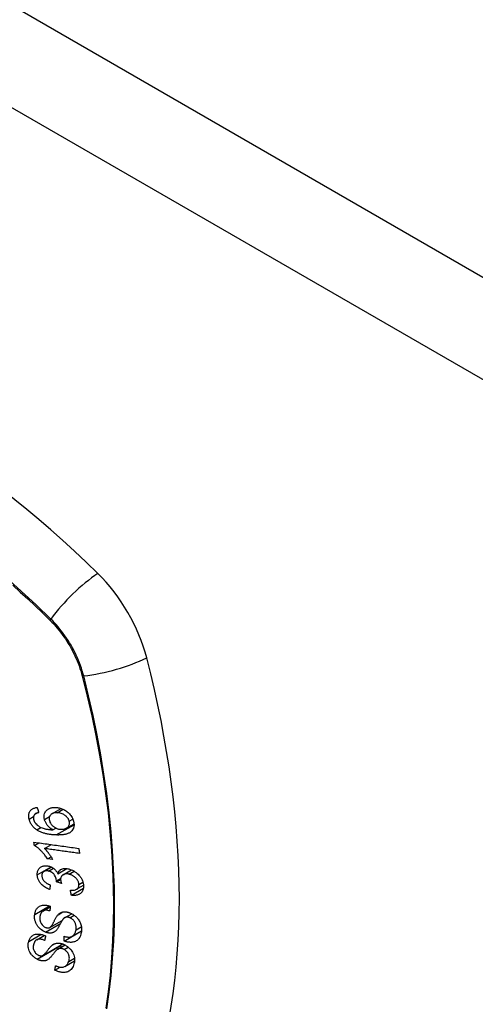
# Model space of a CAD drawing. Header units: inches. Extents: x 27 to 746, y 82 to 342.
# Tile 195 of 256: x 639.382 to 640.101, y 332.644 to 334.196. Entities that reach past the tile are written whole.
import ezdxf

# ---------------------------------------------------------------- set-up
doc = ezdxf.new("R2010")
doc.units = ezdxf.units.IN
doc.header["$MEASUREMENT"] = 0
doc.layers.add('Visible Edges(ANSI)', color=7, linetype='Continuous', lineweight=25)
doc.layers.add('Visible Tangent Edges(ANSI)', color=7, linetype='Continuous', lineweight=25)

msp = doc.modelspace()

# ---------------------------------------------------------------- linework, layer by layer
at = {"layer": 'Visible Edges(ANSI)'}
for p, q in [((639.4075, 332.9443), (639.4122, 332.947)), ((639.4332, 332.9442), (639.4478, 332.9525)), ((639.4347, 332.9189), (639.4394, 332.9217)), ((639.4563, 332.9217), (639.4681, 332.9285)), ((639.4056, 332.8943), (639.4126, 332.8984)), ((639.4216, 332.8893), (639.4325, 332.8956)), ((639.4261, 332.8731), (639.4318, 332.8765)), ((639.4345, 332.872), (639.4261, 332.8731)), ((639.4207, 332.8533), (639.4325, 332.8601)), ((639.4427, 332.8497), (639.4567, 332.8577)), ((639.451, 332.8482), (639.4642, 332.8558)), ((639.4405, 332.8371), (639.447, 332.8408)), ((639.4482, 332.8344), (639.4405, 332.8371)), ((639.4639, 332.8158), (639.4829, 332.8268)), ((639.4722, 332.8251), (639.483, 332.8314)), ((639.419, 332.7909), (639.4305, 332.7976)), ((639.4301, 332.765), (639.4493, 332.776)), ((639.4533, 332.7803), (639.4644, 332.7867)), ((639.4523, 332.7436), (639.4797, 332.7595)), ((639.4651, 332.7511), (639.4798, 332.7596)), ((639.4798, 332.7594), (639.4797, 332.7595)), ((639.4797, 332.7595), (639.4797, 332.7595)), ((639.4092, 332.7455), (639.4212, 332.7525)), ((639.4192, 332.721), (639.4502, 332.7389)), ((639.4426, 332.7308), (639.4539, 332.7373)), ((639.4379, 332.6977), (639.446, 332.7024)), ((639.4538, 332.7036), (639.469, 332.7123))]:
    msp.add_line(p, q, dxfattribs=at)
at = {"layer": 'Visible Edges(ANSI)', "flags": 128}
for points in [[(639.3973, 332.9358), (639.3971, 332.937), (639.3969, 332.9382), (639.3967, 332.9394), (639.3967, 332.9406), (639.3967, 332.9417), (639.3968, 332.9428), (639.3969, 332.9439), (639.3972, 332.945), (639.3975, 332.946), (639.3979, 332.947), (639.3984, 332.9479), (639.399, 332.9487), (639.3996, 332.9495), (639.4003, 332.9503), (639.401, 332.951), (639.4019, 332.9516), (639.4027, 332.9521), (639.4037, 332.9526), (639.4046, 332.953), (639.4056, 332.9533), (639.4067, 332.9536), (639.4077, 332.9539), (639.4088, 332.954), (639.4099, 332.9542)], [(639.4125, 332.946), (639.4122, 332.9459), (639.4119, 332.9459), (639.4116, 332.9458), (639.4113, 332.9457), (639.411, 332.9456), (639.4107, 332.9456), (639.4104, 332.9455), (639.4101, 332.9454), (639.4098, 332.9453), (639.4095, 332.9452), (639.4092, 332.9451), (639.4089, 332.945), (639.4087, 332.9449), (639.4084, 332.9448), (639.4081, 332.9446), (639.4079, 332.9445), (639.4076, 332.9444), (639.4073, 332.9442), (639.4071, 332.9441), (639.4069, 332.9439), (639.4066, 332.9437), (639.4064, 332.9436), (639.4062, 332.9434), (639.406, 332.9432)], [(639.4099, 332.9542), (639.41, 332.9538), (639.4101, 332.9535), (639.4102, 332.9531), (639.4103, 332.9528), (639.4104, 332.9525), (639.4106, 332.9521), (639.4107, 332.9518), (639.4108, 332.9514), (639.4109, 332.9511), (639.411, 332.9508), (639.4111, 332.9504), (639.4112, 332.9501), (639.4113, 332.9497), (639.4114, 332.9494), (639.4115, 332.9491), (639.4116, 332.9487), (639.4117, 332.9484), (639.4118, 332.948), (639.4119, 332.9477), (639.4121, 332.9474), (639.4122, 332.947), (639.4123, 332.9467), (639.4124, 332.9463), (639.4125, 332.946)], [(639.4216, 332.9354), (639.4212, 332.9373), (639.421, 332.9391), (639.421, 332.941), (639.4212, 332.9427), (639.4217, 332.9444), (639.4223, 332.9459), (639.423, 332.9472), (639.4238, 332.9483), (639.4245, 332.9492), (639.4252, 332.9499), (639.426, 332.9506), (639.4267, 332.9512), (639.4276, 332.9518), (639.4285, 332.9522), (639.4294, 332.9527), (639.4303, 332.9531), (639.4313, 332.9534), (639.4324, 332.9537), (639.4334, 332.9539), (639.4345, 332.954), (639.4356, 332.9541), (639.4367, 332.9542), (639.4378, 332.9542), (639.4389, 332.9542)], [(639.4415, 332.9458), (639.4403, 332.9458), (639.4392, 332.9457), (639.438, 332.9456), (639.4369, 332.9455), (639.4358, 332.9452), (639.4348, 332.9449), (639.4338, 332.9445), (639.4329, 332.944), (639.4321, 332.9434), (639.4314, 332.9428), (639.4309, 332.9422), (639.4304, 332.9416), (639.4301, 332.941), (639.4298, 332.9405), (639.4295, 332.9398), (639.4293, 332.9392), (639.4291, 332.9385), (639.429, 332.9378), (639.429, 332.9371), (639.429, 332.9364), (639.429, 332.9357), (639.4291, 332.9349), (639.4292, 332.9342), (639.4294, 332.9334)], [(639.4389, 332.9542), (639.4404, 332.9541), (639.4418, 332.9539), (639.4432, 332.9537), (639.4447, 332.9534), (639.4461, 332.953), (639.4476, 332.9526), (639.4491, 332.9521), (639.4505, 332.9515), (639.452, 332.9508), (639.4534, 332.95), (639.4549, 332.9492), (639.4562, 332.9483), (639.4575, 332.9474), (639.4588, 332.9463), (639.46, 332.9452), (639.4611, 332.944), (639.4622, 332.9428), (639.4632, 332.9415), (639.4642, 332.9401), (639.465, 332.9386), (639.4658, 332.9371), (639.4664, 332.9356), (639.467, 332.9341), (639.4674, 332.9326)], [(639.4606, 332.9326), (639.4604, 332.9333), (639.4601, 332.934), (639.4599, 332.9347), (639.4596, 332.9353), (639.4592, 332.936), (639.4588, 332.9366), (639.4584, 332.9373), (639.4579, 332.9379), (639.4574, 332.9385), (639.4569, 332.9391), (639.4564, 332.9397), (639.4558, 332.9402), (639.4552, 332.9407), (639.4546, 332.9412), (639.454, 332.9417), (639.4532, 332.9422), (639.4522, 332.9429), (639.4509, 332.9435), (639.4494, 332.9442), (639.4478, 332.9447), (639.4462, 332.9452), (639.4446, 332.9455), (639.443, 332.9457), (639.4415, 332.9458)], [(639.4093, 332.9189), (639.4085, 332.9194), (639.4078, 332.9199), (639.4071, 332.9205), (639.4064, 332.9211), (639.4057, 332.9217), (639.405, 332.9223), (639.4044, 332.9229), (639.4038, 332.9236), (639.4032, 332.9243), (639.4026, 332.925), (639.402, 332.9257), (639.4015, 332.9264), (639.401, 332.9271), (639.4006, 332.9279), (639.4001, 332.9287), (639.3997, 332.9294), (639.3993, 332.9302), (639.3989, 332.931), (639.3986, 332.9318), (639.3983, 332.9326), (639.398, 332.9334), (639.3978, 332.9342), (639.3975, 332.935), (639.3973, 332.9358)], [(639.406, 332.9432), (639.4058, 332.9429), (639.4056, 332.9426), (639.4054, 332.9424), (639.4052, 332.9421), (639.405, 332.9418), (639.4049, 332.9415), (639.4047, 332.9412), (639.4046, 332.9409), (639.4045, 332.9406), (639.4043, 332.9402), (639.4043, 332.9399), (639.4042, 332.9396), (639.4041, 332.9392), (639.4041, 332.9389), (639.404, 332.9385), (639.404, 332.9381), (639.404, 332.9378), (639.404, 332.9374), (639.404, 332.937), (639.4041, 332.9366), (639.4041, 332.9362), (639.4042, 332.9358), (639.4043, 332.9355), (639.4043, 332.9351)], [(639.4043, 332.9351), (639.4044, 332.9348), (639.4045, 332.9345), (639.4046, 332.9341), (639.4047, 332.9338), (639.4048, 332.9335), (639.4049, 332.9332), (639.405, 332.9329), (639.4052, 332.9326), (639.4053, 332.9323), (639.4055, 332.932), (639.4056, 332.9317), (639.4058, 332.9314), (639.4059, 332.9311), (639.4061, 332.9308), (639.4063, 332.9305), (639.4065, 332.9303), (639.4067, 332.93), (639.4069, 332.9297), (639.4071, 332.9294), (639.4073, 332.9292), (639.4075, 332.9289), (639.4078, 332.9287), (639.408, 332.9284), (639.4082, 332.9282)], [(639.4347, 332.9189), (639.4341, 332.9193), (639.4335, 332.9197), (639.4329, 332.92), (639.4323, 332.9204), (639.4318, 332.9208), (639.4312, 332.9212), (639.4306, 332.9217), (639.4301, 332.9221), (639.4295, 332.9226), (639.429, 332.9231), (639.4284, 332.9236), (639.4278, 332.9243), (639.4272, 332.9249), (639.4265, 332.9257), (639.4259, 332.9265), (639.4252, 332.9274), (639.4246, 332.9283), (639.424, 332.9293), (639.4235, 332.9303), (639.423, 332.9313), (639.4225, 332.9323), (639.4222, 332.9333), (639.4218, 332.9343), (639.4216, 332.9354)], [(639.4294, 332.9334), (639.4297, 332.9321), (639.4302, 332.9309), (639.4308, 332.9296), (639.4316, 332.9284), (639.4324, 332.9273), (639.4333, 332.9262), (639.4342, 332.9253), (639.4351, 332.9245), (639.4359, 332.9239), (639.4366, 332.9234), (639.4373, 332.9229), (639.4381, 332.9224), (639.4388, 332.922), (639.4396, 332.9216), (639.4404, 332.9213), (639.4412, 332.9209), (639.442, 332.9207), (639.4428, 332.9204), (639.4436, 332.9202), (639.4444, 332.9201), (639.4452, 332.92), (639.4459, 332.9199), (639.4467, 332.9198), (639.4475, 332.9197)], [(639.4674, 332.9326), (639.4682, 332.9268), (639.4673, 332.9216), (639.4649, 332.9174), (639.4625, 332.9151), (639.4615, 332.9144), (639.4605, 332.9139), (639.4596, 332.9134), (639.4585, 332.913), (639.4575, 332.9126), (639.4564, 332.9123), (639.4554, 332.912), (639.4543, 332.9117), (639.4532, 332.9115), (639.452, 332.9113), (639.4509, 332.9112), (639.4497, 332.911), (639.4485, 332.9109), (639.4473, 332.9108), (639.4461, 332.9108), (639.4449, 332.9108), (639.4436, 332.9107), (639.4424, 332.9107), (639.4412, 332.9108), (639.44, 332.9108)], [(639.4475, 332.9197), (639.4483, 332.9197), (639.4492, 332.9198), (639.4499, 332.9198), (639.4507, 332.9199), (639.4515, 332.92), (639.4522, 332.9202), (639.453, 332.9204), (639.4537, 332.9206), (639.4544, 332.9208), (639.4551, 332.9211), (639.4558, 332.9214), (639.4564, 332.9218), (639.4571, 332.9222), (639.4577, 332.9227), (639.4583, 332.9232), (639.4588, 332.9237), (639.4593, 332.9243), (639.4597, 332.925), (639.46, 332.9257), (639.4604, 332.9266), (639.4608, 332.9279), (639.4609, 332.9294), (639.4609, 332.931), (639.4606, 332.9326)], [(639.4082, 332.9282), (639.41, 332.9265), (639.4119, 332.9251), (639.4139, 332.9238), (639.416, 332.9228), (639.4179, 332.9219), (639.4196, 332.9213), (639.421, 332.9209), (639.422, 332.9206), (639.4227, 332.9204), (639.4235, 332.9202), (639.4243, 332.9201), (639.4251, 332.9199), (639.4259, 332.9198), (639.4268, 332.9197), (639.4276, 332.9195), (639.4284, 332.9194), (639.4292, 332.9194), (639.43, 332.9193), (639.4308, 332.9192), (639.4316, 332.9191), (639.4324, 332.9191), (639.4332, 332.919), (639.434, 332.919), (639.4347, 332.9189)], [(639.44, 332.9108), (639.4387, 332.9108), (639.4373, 332.9109), (639.436, 332.911), (639.4346, 332.9111), (639.4333, 332.9112), (639.4319, 332.9114), (639.4305, 332.9115), (639.4292, 332.9117), (639.4279, 332.912), (639.4265, 332.9122), (639.4252, 332.9125), (639.4239, 332.9128), (639.4226, 332.9131), (639.4213, 332.9134), (639.42, 332.9138), (639.4188, 332.9142), (639.4175, 332.9146), (639.4163, 332.9151), (639.4151, 332.9156), (639.4139, 332.9162), (639.4127, 332.9168), (639.4115, 332.9174), (639.4104, 332.9181), (639.4093, 332.9189)], [(639.4048, 332.8995), (639.4078, 332.8991), (639.4107, 332.8986), (639.4136, 332.8982), (639.4166, 332.8978), (639.4195, 332.8974), (639.4225, 332.897), (639.4255, 332.8966), (639.4284, 332.8962), (639.4314, 332.8958), (639.4343, 332.8953), (639.4373, 332.8949), (639.4403, 332.8945), (639.4432, 332.8941), (639.4462, 332.8937), (639.4491, 332.8933), (639.4521, 332.8929), (639.4551, 332.8925), (639.458, 332.892), (639.4609, 332.8916), (639.4639, 332.8912), (639.4668, 332.8908), (639.4697, 332.8904), (639.4727, 332.89), (639.4756, 332.8896)], [(639.4056, 332.8943), (639.4055, 332.8945), (639.4055, 332.8947), (639.4055, 332.8949), (639.4055, 332.8952), (639.4054, 332.8954), (639.4054, 332.8956), (639.4054, 332.8958), (639.4053, 332.896), (639.4053, 332.8962), (639.4053, 332.8965), (639.4052, 332.8967), (639.4052, 332.8969), (639.4052, 332.8971), (639.4051, 332.8973), (639.4051, 332.8975), (639.4051, 332.8977), (639.4051, 332.898), (639.405, 332.8982), (639.405, 332.8984), (639.405, 332.8986), (639.4049, 332.8988), (639.4049, 332.899), (639.4049, 332.8992), (639.4048, 332.8995)], [(639.4261, 332.8731), (639.4251, 332.8746), (639.4242, 332.8761), (639.4232, 332.8774), (639.4223, 332.8787), (639.4213, 332.8799), (639.4204, 332.8811), (639.4195, 332.8822), (639.4186, 332.8832), (639.4177, 332.8842), (639.4168, 332.8851), (639.416, 332.886), (639.4152, 332.8868), (639.4144, 332.8876), (639.4136, 332.8883), (639.4128, 332.889), (639.4121, 332.8896), (639.4113, 332.8903), (639.4105, 332.8909), (639.4097, 332.8915), (639.4089, 332.8921), (639.4081, 332.8927), (639.4073, 332.8933), (639.4064, 332.8938), (639.4056, 332.8943)], [(639.4768, 332.8817), (639.4745, 332.882), (639.4722, 332.8823), (639.4699, 332.8826), (639.4676, 332.8829), (639.4653, 332.8832), (639.463, 332.8836), (639.4607, 332.8839), (639.4584, 332.8842), (639.4561, 332.8845), (639.4538, 332.8848), (639.4515, 332.8852), (639.4492, 332.8855), (639.4469, 332.8858), (639.4446, 332.8861), (639.4423, 332.8864), (639.44, 332.8868), (639.4377, 332.8871), (639.4354, 332.8874), (639.4331, 332.8877), (639.4308, 332.888), (639.4285, 332.8884), (639.4262, 332.8887), (639.4239, 332.889), (639.4216, 332.8893)], [(639.4216, 332.8893), (639.4221, 332.8888), (639.4226, 332.8883), (639.4231, 332.8878), (639.4235, 332.8873), (639.424, 332.8868), (639.4245, 332.8863), (639.4249, 332.8858), (639.4254, 332.8852), (639.4258, 332.8847), (639.4262, 332.8842), (639.4267, 332.8836), (639.4271, 332.8831), (639.4275, 332.8825), (639.4279, 332.882), (639.4284, 332.8814), (639.4289, 332.8806), (639.4295, 332.8798), (639.4302, 332.8789), (639.4309, 332.8778), (639.4316, 332.8767), (639.4324, 332.8756), (639.4331, 332.8744), (639.4338, 332.8732), (639.4345, 332.872)], [(639.4756, 332.8896), (639.4756, 332.8893), (639.4757, 332.8889), (639.4757, 332.8886), (639.4758, 332.8883), (639.4758, 332.8879), (639.4759, 332.8876), (639.4759, 332.8873), (639.476, 332.8869), (639.476, 332.8866), (639.4761, 332.8863), (639.4761, 332.886), (639.4762, 332.8856), (639.4762, 332.8853), (639.4763, 332.885), (639.4763, 332.8846), (639.4764, 332.8843), (639.4764, 332.884), (639.4765, 332.8836), (639.4765, 332.8833), (639.4766, 332.883), (639.4766, 332.8827), (639.4767, 332.8823), (639.4767, 332.882), (639.4768, 332.8817)], [(639.4101, 332.8479), (639.4101, 332.8492), (639.4102, 332.8505), (639.4104, 332.8518), (639.4106, 332.8531), (639.411, 332.8543), (639.4115, 332.8554), (639.4121, 332.8565), (639.4128, 332.8575), (639.4135, 332.8584), (639.4144, 332.8592), (639.4153, 332.86), (639.4163, 332.8606), (639.4174, 332.8612), (639.4184, 332.8616), (639.4194, 332.8618), (639.4204, 332.8621), (639.4213, 332.8622), (639.4222, 332.8623), (639.4231, 332.8623), (639.4241, 332.8623), (639.425, 332.8623), (639.426, 332.8621), (639.4269, 332.862), (639.4279, 332.8618)], [(639.428, 332.8539), (639.4273, 332.854), (639.4266, 332.8542), (639.4259, 332.8542), (639.4251, 332.8543), (639.4244, 332.8543), (639.4237, 332.8542), (639.4231, 332.8541), (639.4225, 332.854), (639.4218, 332.8538), (639.4212, 332.8536), (639.4207, 332.8533), (639.4201, 332.8529), (639.4197, 332.8526), (639.4192, 332.8521), (639.4188, 332.8517), (639.4184, 332.8512), (639.4181, 332.8507), (639.4179, 332.8501), (639.4177, 332.8495), (639.4175, 332.8489), (639.4174, 332.8483), (639.4173, 332.8476), (639.4173, 332.847), (639.4173, 332.8463)], [(639.4279, 332.8618), (639.4286, 332.8616), (639.4292, 332.8614), (639.4299, 332.8612), (639.4305, 332.861), (639.4312, 332.8607), (639.4318, 332.8604), (639.4325, 332.8601), (639.4331, 332.8598), (639.4337, 332.8594), (639.4343, 332.8591), (639.435, 332.8587), (639.4356, 332.8582), (639.4363, 332.8577), (639.4369, 332.8572), (639.4376, 332.8566), (639.4383, 332.8559), (639.439, 332.8552), (639.4396, 332.8545), (639.4402, 332.8537), (639.4408, 332.8529), (639.4413, 332.8521), (639.4418, 332.8513), (639.4423, 332.8505), (639.4427, 332.8497)], [(639.4405, 332.8383), (639.4401, 332.8414), (639.439, 332.8446), (639.4374, 332.8475), (639.436, 332.8493), (639.4356, 332.8498), (639.4352, 332.8501), (639.4349, 332.8505), (639.4345, 332.8508), (639.4342, 332.8511), (639.4338, 332.8513), (639.4334, 332.8516), (639.433, 332.8518), (639.4326, 332.8521), (639.4322, 332.8523), (639.4318, 332.8525), (639.4314, 332.8527), (639.431, 332.8529), (639.4306, 332.8531), (639.4302, 332.8532), (639.4297, 332.8534), (639.4293, 332.8535), (639.4289, 332.8537), (639.4285, 332.8538), (639.428, 332.8539)], [(639.4427, 332.8497), (639.4429, 332.8503), (639.4431, 332.8509), (639.4433, 332.8514), (639.4435, 332.852), (639.4438, 332.8525), (639.4441, 332.8531), (639.4444, 332.8536), (639.4448, 332.854), (639.4451, 332.8545), (639.4456, 332.8549), (639.446, 332.8553), (639.4465, 332.8557), (639.447, 332.8561), (639.4475, 332.8564), (639.4482, 332.8568), (639.4491, 332.8571), (639.4501, 332.8574), (639.4513, 332.8577), (639.4526, 332.8579), (639.454, 332.8579), (639.4555, 332.8579), (639.4569, 332.8577), (639.4584, 332.8575), (639.4599, 332.8572)], [(639.4599, 332.8572), (639.4619, 332.8566), (639.4638, 332.8559), (639.4658, 332.8551), (639.4677, 332.8541), (639.4696, 332.8529), (639.4714, 332.8517), (639.473, 332.8503), (639.4745, 332.8489), (639.4758, 332.8476), (639.4768, 332.8464), (639.4777, 332.8453), (639.4784, 332.8442), (639.4791, 332.8432), (639.4798, 332.8421), (639.4804, 332.841), (639.4809, 332.8398), (639.4814, 332.8387), (639.4818, 332.8376), (639.4822, 332.8364), (639.4825, 332.8353), (639.4827, 332.8341), (639.4829, 332.833), (639.483, 332.8319), (639.4831, 332.8308)], [(639.4296, 332.8247), (639.4279, 332.8254), (639.4263, 332.8262), (639.4247, 332.827), (639.4231, 332.8279), (639.4216, 332.8289), (639.4201, 332.83), (639.4187, 332.8311), (639.4175, 332.8322), (639.4165, 332.8333), (639.4156, 332.8343), (639.4149, 332.8352), (639.4142, 332.8361), (639.4136, 332.837), (639.413, 332.838), (639.4125, 332.8389), (639.412, 332.8399), (639.4116, 332.8409), (639.4112, 332.8419), (639.4109, 332.8429), (639.4106, 332.8439), (639.4104, 332.8449), (639.4103, 332.8459), (639.4102, 332.8469), (639.4101, 332.8479)], [(639.4173, 332.8463), (639.4174, 332.8452), (639.4176, 332.8441), (639.4179, 332.843), (639.4183, 332.8419), (639.4189, 332.8408), (639.4195, 332.8398), (639.4201, 332.839), (639.4207, 332.8383), (639.4212, 332.8377), (639.4218, 332.8372), (639.4223, 332.8367), (639.4229, 332.8362), (639.4235, 332.8357), (639.4241, 332.8353), (639.4247, 332.8349), (639.4254, 332.8345), (639.426, 332.8341), (639.4267, 332.8338), (639.4274, 332.8334), (639.428, 332.8331), (639.4287, 332.8328), (639.4294, 332.8325), (639.4301, 332.8322), (639.4307, 332.832)], [(639.4405, 332.8371), (639.4405, 332.8371), (639.4405, 332.8372), (639.4405, 332.8372), (639.4405, 332.8373), (639.4405, 332.8373), (639.4405, 332.8374), (639.4405, 332.8374), (639.4405, 332.8375), (639.4405, 332.8375), (639.4405, 332.8376), (639.4405, 332.8376), (639.4405, 332.8377), (639.4405, 332.8377), (639.4405, 332.8378), (639.4405, 332.8378), (639.4405, 332.8379), (639.4405, 332.8379), (639.4405, 332.838), (639.4405, 332.838), (639.4405, 332.8381), (639.4405, 332.8381), (639.4405, 332.8382), (639.4405, 332.8382), (639.4405, 332.8383)], [(639.4603, 332.849), (639.4595, 332.8491), (639.4587, 332.8493), (639.458, 332.8494), (639.4572, 332.8495), (639.4564, 332.8495), (639.4557, 332.8495), (639.4549, 332.8494), (639.4542, 332.8493), (639.4535, 332.8492), (639.4528, 332.849), (639.4522, 332.8487), (639.4515, 332.8485), (639.4509, 332.8481), (639.4503, 332.8478), (639.4498, 332.8473), (639.4492, 332.8468), (639.4486, 332.8461), (639.4481, 332.8454), (639.4477, 332.8446), (639.4474, 332.8438), (639.4472, 332.8429), (639.447, 332.842), (639.447, 332.841), (639.447, 332.84)], [(639.447, 332.84), (639.447, 332.8398), (639.447, 332.8396), (639.447, 332.8394), (639.447, 332.8391), (639.4471, 332.8389), (639.4471, 332.8387), (639.4471, 332.8384), (639.4472, 332.8382), (639.4472, 332.838), (639.4473, 332.8377), (639.4473, 332.8375), (639.4474, 332.8373), (639.4474, 332.837), (639.4475, 332.8368), (639.4476, 332.8366), (639.4476, 332.8363), (639.4477, 332.8361), (639.4478, 332.8358), (639.4478, 332.8356), (639.4479, 332.8354), (639.448, 332.8351), (639.448, 332.8349), (639.4481, 332.8347), (639.4482, 332.8344)], [(639.4758, 332.8325), (639.4757, 332.8336), (639.4756, 332.8346), (639.4753, 332.8356), (639.475, 332.8367), (639.4746, 332.8377), (639.4741, 332.8387), (639.4735, 332.8397), (639.4728, 332.8406), (639.4722, 332.8415), (639.4715, 332.8423), (639.4708, 332.843), (639.4701, 332.8437), (639.4694, 332.8443), (639.4687, 332.8449), (639.4679, 332.8455), (639.4671, 332.8461), (639.4663, 332.8466), (639.4655, 332.847), (639.4646, 332.8475), (639.4638, 332.8478), (639.4629, 332.8482), (639.4621, 332.8485), (639.4612, 332.8487), (639.4603, 332.849)], [(639.4307, 332.832), (639.4307, 332.8317), (639.4307, 332.8314), (639.4306, 332.8311), (639.4306, 332.8308), (639.4305, 332.8305), (639.4305, 332.8302), (639.4304, 332.8299), (639.4304, 332.8296), (639.4303, 332.8292), (639.4303, 332.8289), (639.4302, 332.8286), (639.4302, 332.8283), (639.4301, 332.828), (639.4301, 332.8277), (639.43, 332.8274), (639.43, 332.8271), (639.4299, 332.8268), (639.4299, 332.8265), (639.4298, 332.8262), (639.4298, 332.8259), (639.4297, 332.8256), (639.4297, 332.8253), (639.4296, 332.825), (639.4296, 332.8247)], [(639.4624, 332.8237), (639.4635, 332.8236), (639.4647, 332.8236), (639.4658, 332.8236), (639.467, 332.8237), (639.4681, 332.8238), (639.4691, 332.824), (639.4702, 332.8243), (639.4712, 332.8246), (639.4721, 332.8251), (639.4728, 332.8255), (639.4734, 332.826), (639.4738, 332.8265), (639.4742, 332.8269), (639.4745, 332.8273), (639.4748, 332.8277), (639.475, 332.8282), (639.4753, 332.8287), (639.4754, 332.8292), (639.4756, 332.8297), (639.4757, 332.8302), (639.4758, 332.8308), (639.4758, 332.8314), (639.4758, 332.832), (639.4758, 332.8325)], [(639.4639, 332.8158), (639.4638, 332.8161), (639.4638, 332.8165), (639.4637, 332.8168), (639.4636, 332.8171), (639.4636, 332.8174), (639.4635, 332.8178), (639.4634, 332.8181), (639.4634, 332.8184), (639.4633, 332.8188), (639.4633, 332.8191), (639.4632, 332.8194), (639.4631, 332.8197), (639.4631, 332.8201), (639.463, 332.8204), (639.4629, 332.8207), (639.4629, 332.8211), (639.4628, 332.8214), (639.4627, 332.8217), (639.4627, 332.822), (639.4626, 332.8224), (639.4625, 332.8227), (639.4625, 332.823), (639.4624, 332.8234), (639.4624, 332.8237)], [(639.4831, 332.8308), (639.4831, 332.829), (639.483, 332.8272), (639.4827, 332.8256), (639.4822, 332.824), (639.4815, 332.8225), (639.4807, 332.8212), (639.4799, 332.8201), (639.479, 332.8192), (639.4782, 332.8186), (639.4775, 332.818), (639.4767, 332.8175), (639.4759, 332.8171), (639.475, 332.8167), (639.4741, 332.8164), (639.4732, 332.8161), (639.4722, 332.8159), (639.4713, 332.8157), (639.4703, 332.8155), (639.4692, 332.8155), (639.4682, 332.8155), (639.4671, 332.8155), (639.4661, 332.8155), (639.465, 332.8156), (639.4639, 332.8158)], [(639.4061, 332.7855), (639.4063, 332.7867), (639.4066, 332.7878), (639.4068, 332.7889), (639.4072, 332.79), (639.4076, 332.7911), (639.408, 332.7921), (639.4085, 332.7931), (639.4091, 332.7941), (639.4098, 332.795), (639.4105, 332.7958), (639.4114, 332.7968), (639.4125, 332.7977), (639.4138, 332.7985), (639.4154, 332.7993), (639.417, 332.7998), (639.4186, 332.8001), (639.4202, 332.8003), (639.4217, 332.8003), (639.4231, 332.8002), (639.4246, 332.8001), (639.4261, 332.7998), (639.4275, 332.7995), (639.429, 332.799), (639.4305, 332.7985)], [(639.4301, 332.791), (639.4286, 332.7914), (639.427, 332.7918), (639.4255, 332.792), (639.424, 332.7921), (639.4225, 332.792), (639.4212, 332.7918), (639.42, 332.7914), (639.4191, 332.791), (639.4184, 332.7905), (639.4179, 332.7901), (639.4175, 332.7897), (639.4171, 332.7893), (639.4167, 332.7888), (639.4164, 332.7883), (639.4161, 332.7878), (639.4158, 332.7873), (639.4155, 332.7867), (639.4153, 332.7861), (639.4151, 332.7856), (639.4149, 332.785), (639.4148, 332.7844), (639.4146, 332.7837), (639.4145, 332.7831), (639.4144, 332.7825)], [(639.4305, 332.7985), (639.4305, 332.7982), (639.4305, 332.7979), (639.4305, 332.7976), (639.4305, 332.7973), (639.4304, 332.797), (639.4304, 332.7966), (639.4304, 332.7963), (639.4304, 332.796), (639.4304, 332.7957), (639.4303, 332.7954), (639.4303, 332.7951), (639.4303, 332.7948), (639.4303, 332.7945), (639.4303, 332.7941), (639.4303, 332.7938), (639.4302, 332.7935), (639.4302, 332.7932), (639.4302, 332.7929), (639.4302, 332.7926), (639.4302, 332.7923), (639.4302, 332.7919), (639.4301, 332.7916), (639.4301, 332.7913), (639.4301, 332.791)], [(639.4229, 332.7577), (639.4209, 332.7586), (639.4189, 332.7597), (639.417, 332.761), (639.4152, 332.7624), (639.4135, 332.7639), (639.4121, 332.7653), (639.4111, 332.7666), (639.4103, 332.7676), (639.4098, 332.7684), (639.4093, 332.7692), (639.4088, 332.77), (639.4084, 332.7709), (639.408, 332.7717), (639.4077, 332.7726), (639.4073, 332.7734), (639.4071, 332.7743), (639.4068, 332.7752), (639.4065, 332.7764), (639.4062, 332.7777), (639.406, 332.7792), (639.4059, 332.7808), (639.4059, 332.7824), (639.406, 332.784), (639.4061, 332.7855)], [(639.4144, 332.7825), (639.4144, 332.782), (639.4143, 332.7815), (639.4143, 332.781), (639.4142, 332.7805), (639.4142, 332.78), (639.4142, 332.7795), (639.4142, 332.779), (639.4142, 332.7785), (639.4142, 332.7779), (639.4142, 332.7774), (639.4143, 332.7769), (639.4144, 332.7763), (639.4145, 332.7758), (639.4146, 332.7753), (639.4147, 332.7747), (639.4149, 332.7742), (639.415, 332.7736), (639.4153, 332.7731), (639.4156, 332.7724), (639.4164, 332.771), (639.4177, 332.7692), (639.4193, 332.7675), (639.4212, 332.7662), (639.4232, 332.7651)], [(639.4298, 332.7648), (639.4304, 332.7652), (639.4311, 332.7657), (639.4317, 332.7663), (639.4323, 332.767), (639.4329, 332.7679), (639.4335, 332.7687), (639.434, 332.7696), (639.4345, 332.7705), (639.435, 332.7713), (639.4354, 332.7721), (639.4358, 332.773), (639.4363, 332.7738), (639.4367, 332.7746), (639.4371, 332.7755), (639.4375, 332.7764), (639.438, 332.7773), (639.4385, 332.7782), (639.439, 332.7792), (639.4396, 332.7803), (639.4402, 332.7813), (639.4409, 332.7824), (639.4416, 332.7834), (639.4422, 332.7843), (639.4429, 332.7851)], [(639.4504, 332.7776), (639.45, 332.7771), (639.4497, 332.7766), (639.4493, 332.776), (639.4489, 332.7754), (639.4485, 332.7747), (639.4481, 332.7739), (639.4477, 332.7731), (639.4472, 332.7723), (639.4468, 332.7714), (639.4463, 332.7705), (639.4458, 332.7696), (639.4454, 332.7687), (639.4449, 332.7678), (639.4444, 332.767), (639.4439, 332.7661), (639.4435, 332.7652), (639.443, 332.7644), (639.4425, 332.7637), (639.442, 332.7629), (639.4415, 332.7621), (639.441, 332.7614), (639.4404, 332.7607), (639.4399, 332.7601), (639.4393, 332.7595)], [(639.4429, 332.7851), (639.4436, 332.7858), (639.4443, 332.7864), (639.4451, 332.787), (639.4459, 332.7876), (639.4468, 332.7881), (639.4477, 332.7885), (639.4487, 332.7889), (639.4496, 332.7892), (639.4506, 332.7894), (639.4515, 332.7896), (639.4524, 332.7897), (639.4532, 332.7897), (639.4539, 332.7897), (639.4546, 332.7897), (639.4553, 332.7896), (639.456, 332.7895), (639.4567, 332.7894), (639.4574, 332.7893), (639.4582, 332.7891), (639.4589, 332.7889), (639.4596, 332.7887), (639.4603, 332.7885), (639.461, 332.7882), (639.4617, 332.7879)], [(639.4614, 332.7803), (639.4607, 332.7806), (639.46, 332.7808), (639.4594, 332.781), (639.4587, 332.7811), (639.458, 332.7812), (639.4574, 332.7812), (639.4568, 332.7813), (639.4562, 332.7812), (639.4556, 332.7811), (639.4551, 332.781), (639.4547, 332.7809), (639.4542, 332.7808), (639.4538, 332.7806), (639.4534, 332.7804), (639.4531, 332.7802), (639.4527, 332.7799), (639.4524, 332.7797), (639.4521, 332.7794), (639.4517, 332.7791), (639.4514, 332.7788), (639.4511, 332.7785), (639.4509, 332.7782), (639.4506, 332.7779), (639.4504, 332.7776)], [(639.4713, 332.7613), (639.4714, 332.7623), (639.4715, 332.7632), (639.4715, 332.7642), (639.4715, 332.7652), (639.4714, 332.7662), (639.4713, 332.7672), (639.4711, 332.7683), (639.4709, 332.7693), (639.4706, 332.7704), (639.4702, 332.7714), (639.4698, 332.7724), (639.4693, 332.7734), (639.4687, 332.7744), (639.468, 332.7754), (639.4673, 332.7762), (639.4666, 332.7769), (639.4659, 332.7776), (639.4653, 332.7781), (639.4646, 332.7785), (639.464, 332.779), (639.4634, 332.7793), (639.4627, 332.7797), (639.4621, 332.78), (639.4614, 332.7803)], [(639.4617, 332.7879), (639.4628, 332.7875), (639.4639, 332.787), (639.4649, 332.7864), (639.466, 332.7858), (639.467, 332.7852), (639.468, 332.7845), (639.469, 332.7837), (639.4699, 332.783), (639.4709, 332.7821), (639.4718, 332.7812), (639.4728, 332.7802), (639.4737, 332.7791), (639.4747, 332.7779), (639.4756, 332.7766), (639.4764, 332.7753), (639.4771, 332.774), (639.4777, 332.7726), (639.4783, 332.7713), (639.4788, 332.7698), (639.4793, 332.7679), (639.4797, 332.7657), (639.4799, 332.7632), (639.4799, 332.7607), (639.4797, 332.7583)], [(639.4393, 332.7595), (639.4387, 332.759), (639.438, 332.7584), (639.4373, 332.7579), (639.4365, 332.7575), (639.4357, 332.7571), (639.4349, 332.7568), (639.434, 332.7565), (639.4331, 332.7563), (639.4323, 332.7562), (639.4315, 332.7561), (639.4308, 332.7561), (639.4301, 332.7561), (639.4295, 332.7561), (639.4289, 332.7562), (639.4283, 332.7562), (639.4277, 332.7563), (639.4271, 332.7564), (639.4265, 332.7565), (639.4259, 332.7567), (639.4253, 332.7569), (639.4247, 332.757), (639.4241, 332.7572), (639.4235, 332.7575), (639.4229, 332.7577)], [(639.4232, 332.7651), (639.4235, 332.765), (639.4238, 332.7649), (639.4241, 332.7648), (639.4244, 332.7647), (639.4247, 332.7646), (639.425, 332.7646), (639.4253, 332.7645), (639.4256, 332.7644), (639.4259, 332.7644), (639.4262, 332.7644), (639.4265, 332.7643), (639.4267, 332.7643), (639.427, 332.7643), (639.4273, 332.7643), (639.4276, 332.7643), (639.4278, 332.7643), (639.4281, 332.7643), (639.4284, 332.7644), (639.4286, 332.7644), (639.4289, 332.7645), (639.4291, 332.7646), (639.4294, 332.7646), (639.4296, 332.7647), (639.4298, 332.7648)], [(639.4525, 332.751), (639.4536, 332.7507), (639.4548, 332.7504), (639.456, 332.7502), (639.4572, 332.75), (639.4583, 332.7498), (639.4594, 332.7498), (639.4605, 332.7498), (639.4616, 332.7499), (639.4627, 332.7501), (639.4637, 332.7504), (639.4647, 332.7509), (639.4657, 332.7514), (639.4665, 332.7521), (639.4673, 332.7528), (639.468, 332.7535), (639.4685, 332.7542), (639.4691, 332.755), (639.4695, 332.7558), (639.4699, 332.7567), (639.4703, 332.7575), (639.4706, 332.7584), (639.4709, 332.7594), (639.4711, 332.7603), (639.4713, 332.7613)], [(639.3966, 332.7429), (639.3969, 332.7441), (639.3974, 332.7451), (639.3978, 332.7462), (639.3984, 332.7472), (639.399, 332.7482), (639.3997, 332.7491), (639.4004, 332.75), (639.4012, 332.7508), (639.4021, 332.7516), (639.4031, 332.7524), (639.4043, 332.7531), (639.4056, 332.7537), (639.4072, 332.7542), (639.4088, 332.7545), (639.4104, 332.7546), (639.412, 332.7546), (639.4135, 332.7545), (639.4149, 332.7543), (639.4163, 332.754), (639.4177, 332.7537), (639.4191, 332.7533), (639.4205, 332.7527), (639.4219, 332.7522), (639.4232, 332.7515)], [(639.4218, 332.7446), (639.4206, 332.7451), (639.4194, 332.7456), (639.4182, 332.7459), (639.417, 332.7462), (639.4158, 332.7465), (639.4147, 332.7466), (639.4136, 332.7466), (639.4125, 332.7466), (639.4114, 332.7464), (639.4105, 332.7461), (639.4097, 332.7458), (639.4091, 332.7455), (639.4085, 332.7451), (639.408, 332.7447), (639.4075, 332.7442), (639.407, 332.7437), (639.4066, 332.7432), (639.4063, 332.7426), (639.4059, 332.7421), (639.4056, 332.7415), (639.4053, 332.7409), (639.4051, 332.7403), (639.4048, 332.7396), (639.4046, 332.739)], [(639.4232, 332.7515), (639.4232, 332.7512), (639.4231, 332.7509), (639.4231, 332.7507), (639.423, 332.7504), (639.4229, 332.7501), (639.4229, 332.7498), (639.4228, 332.7495), (639.4228, 332.7492), (639.4227, 332.7489), (639.4226, 332.7486), (639.4226, 332.7484), (639.4225, 332.7481), (639.4225, 332.7478), (639.4224, 332.7475), (639.4223, 332.7472), (639.4223, 332.7469), (639.4222, 332.7466), (639.4222, 332.7463), (639.4221, 332.7461), (639.422, 332.7458), (639.422, 332.7455), (639.4219, 332.7452), (639.4219, 332.7449), (639.4218, 332.7446)], [(639.4797, 332.7583), (639.479, 332.755), (639.4781, 332.752), (639.477, 332.7495), (639.4759, 332.7477), (639.4749, 332.7464), (639.474, 332.7454), (639.4729, 332.7445), (639.4717, 332.7437), (639.4704, 332.743), (639.469, 332.7425), (639.4676, 332.7421), (639.4663, 332.7418), (639.4649, 332.7416), (639.4636, 332.7415), (639.4625, 332.7415), (639.4613, 332.7416), (639.4602, 332.7417), (639.4591, 332.7418), (639.458, 332.742), (639.4568, 332.7422), (639.4557, 332.7425), (639.4546, 332.7429), (639.4534, 332.7432), (639.4523, 332.7436)], [(639.4523, 332.7436), (639.4523, 332.744), (639.4523, 332.7443), (639.4523, 332.7446), (639.4523, 332.7449), (639.4523, 332.7452), (639.4523, 332.7455), (639.4523, 332.7458), (639.4523, 332.7461), (639.4523, 332.7464), (639.4523, 332.7467), (639.4524, 332.747), (639.4524, 332.7473), (639.4524, 332.7476), (639.4524, 332.748), (639.4524, 332.7483), (639.4524, 332.7486), (639.4524, 332.7489), (639.4524, 332.7492), (639.4524, 332.7495), (639.4524, 332.7498), (639.4524, 332.7501), (639.4525, 332.7504), (639.4525, 332.7507), (639.4525, 332.751)], [(639.4099, 332.7149), (639.409, 332.7154), (639.4081, 332.7159), (639.4072, 332.7165), (639.4064, 332.7171), (639.4056, 332.7177), (639.4048, 332.7184), (639.404, 332.7191), (639.4032, 332.7198), (639.4025, 332.7205), (639.4018, 332.7212), (639.4011, 332.722), (639.4004, 332.7229), (639.3994, 332.7242), (639.3984, 332.7259), (639.3974, 332.728), (639.3966, 332.7301), (639.3961, 332.7321), (639.3958, 332.7339), (639.3956, 332.7355), (639.3956, 332.7371), (639.3957, 332.7386), (639.3959, 332.7401), (639.3962, 332.7415), (639.3966, 332.7429)], [(639.4046, 332.739), (639.4045, 332.7385), (639.4043, 332.738), (639.4042, 332.7375), (639.4041, 332.7369), (639.404, 332.7364), (639.4039, 332.7359), (639.4038, 332.7354), (639.4038, 332.7348), (639.4037, 332.7343), (639.4037, 332.7337), (639.4037, 332.7331), (639.4038, 332.7326), (639.4038, 332.732), (639.4039, 332.7314), (639.404, 332.7308), (639.4042, 332.7301), (639.4045, 332.7291), (639.405, 332.7281), (639.4057, 332.7268), (639.4066, 332.7256), (639.4076, 332.7245), (639.4087, 332.7234), (639.4099, 332.7225), (639.4112, 332.7217)], [(639.4179, 332.7205), (639.4186, 332.7207), (639.4193, 332.7211), (639.42, 332.7215), (639.4207, 332.7221), (639.4214, 332.7228), (639.4221, 332.7235), (639.4228, 332.7242), (639.4235, 332.725), (639.4241, 332.7257), (639.4246, 332.7264), (639.4252, 332.7271), (639.4257, 332.7278), (639.4263, 332.7285), (639.4268, 332.7293), (639.4274, 332.73), (639.428, 332.7308), (639.4286, 332.7316), (639.4293, 332.7325), (639.43, 332.7333), (639.4308, 332.7342), (639.4316, 332.7351), (639.4325, 332.7359), (639.4333, 332.7367), (639.4341, 332.7373)], [(639.4407, 332.7293), (639.4403, 332.729), (639.4398, 332.7286), (639.4394, 332.7281), (639.4389, 332.7275), (639.4384, 332.7269), (639.4379, 332.7263), (639.4373, 332.7256), (639.4367, 332.7249), (639.4362, 332.7242), (639.4356, 332.7234), (639.435, 332.7226), (639.4344, 332.7219), (639.4338, 332.7211), (639.4331, 332.7204), (639.4325, 332.7196), (639.4319, 332.7189), (639.4313, 332.7182), (639.4307, 332.7176), (639.4301, 332.7169), (639.4295, 332.7163), (639.4289, 332.7157), (639.4282, 332.7152), (639.4276, 332.7147), (639.4269, 332.7142)], [(639.4341, 332.7373), (639.4349, 332.7379), (639.4357, 332.7384), (639.4366, 332.7388), (639.4375, 332.7392), (639.4385, 332.7396), (639.4394, 332.7399), (639.4405, 332.7401), (639.4415, 332.7402), (639.4425, 332.7403), (639.4434, 332.7403), (639.4443, 332.7403), (639.4452, 332.7402), (639.446, 332.7401), (639.4467, 332.7399), (639.4474, 332.7398), (639.4481, 332.7396), (639.4488, 332.7394), (639.4495, 332.7392), (639.4502, 332.7389), (639.4509, 332.7387), (639.4516, 332.7384), (639.4523, 332.738), (639.453, 332.7377), (639.4537, 332.7373)], [(639.4523, 332.7303), (639.4517, 332.7307), (639.451, 332.731), (639.4503, 332.7312), (639.4496, 332.7315), (639.4489, 332.7316), (639.4482, 332.7318), (639.4475, 332.7319), (639.4469, 332.7319), (639.4463, 332.7319), (639.4458, 332.7319), (639.4453, 332.7318), (639.4449, 332.7317), (639.4445, 332.7316), (639.4441, 332.7315), (639.4437, 332.7313), (639.4433, 332.7311), (639.4429, 332.731), (639.4426, 332.7308), (639.4422, 332.7305), (639.4419, 332.7303), (639.4416, 332.7301), (639.4413, 332.7298), (639.441, 332.7296), (639.4407, 332.7293)], [(639.4462, 332.7359), (639.4461, 332.7359), (639.4461, 332.7359), (639.4461, 332.7359), (639.4461, 332.7359), (639.4461, 332.736), (639.446, 332.736), (639.446, 332.736), (639.446, 332.736), (639.446, 332.736), (639.446, 332.736), (639.4459, 332.7361), (639.4459, 332.7361), (639.4459, 332.7361), (639.4459, 332.7361), (639.4459, 332.7361), (639.4458, 332.7362), (639.4458, 332.7362), (639.4458, 332.7362), (639.4458, 332.7362), (639.4458, 332.7362), (639.4457, 332.7363), (639.4457, 332.7363), (639.4457, 332.7363), (639.4457, 332.7363)], [(639.4484, 332.7341), (639.4483, 332.7342), (639.4482, 332.7342), (639.4481, 332.7343), (639.448, 332.7344), (639.4479, 332.7344), (639.4478, 332.7345), (639.4477, 332.7346), (639.4476, 332.7346), (639.4475, 332.7347), (639.4474, 332.7348), (639.4474, 332.7348), (639.4473, 332.7349), (639.4472, 332.735), (639.4471, 332.7351), (639.447, 332.7351), (639.4469, 332.7352), (639.4468, 332.7353), (639.4467, 332.7354), (639.4466, 332.7355), (639.4465, 332.7355), (639.4464, 332.7356), (639.4464, 332.7357), (639.4463, 332.7358), (639.4462, 332.7359)], [(639.4598, 332.7113), (639.4602, 332.7126), (639.4604, 332.7139), (639.4606, 332.7152), (639.4607, 332.7166), (639.4606, 332.718), (639.4605, 332.7191), (639.4603, 332.7202), (639.4601, 332.721), (639.4598, 332.7219), (639.4595, 332.7228), (639.4591, 332.7237), (639.4586, 332.7245), (639.458, 332.7254), (639.4575, 332.7261), (639.4569, 332.7268), (639.4564, 332.7273), (639.4559, 332.7278), (639.4554, 332.7282), (639.4549, 332.7286), (639.4544, 332.729), (639.4539, 332.7294), (639.4534, 332.7297), (639.4529, 332.73), (639.4523, 332.7303)], [(639.4537, 332.7373), (639.4548, 332.7368), (639.4558, 332.7362), (639.4568, 332.7355), (639.4578, 332.7348), (639.4587, 332.7341), (639.4596, 332.7333), (639.4605, 332.7325), (639.4613, 332.7317), (639.4622, 332.7308), (639.4629, 332.73), (639.4637, 332.729), (639.4647, 332.7276), (639.4658, 332.7259), (639.4669, 332.7238), (639.4678, 332.7216), (639.4684, 332.7196), (639.4688, 332.7177), (639.469, 332.7161), (639.4691, 332.7145), (639.469, 332.713), (639.4689, 332.7116), (639.4687, 332.7101), (639.4684, 332.7087), (639.468, 332.7074)], [(639.4269, 332.7142), (639.4262, 332.7138), (639.4254, 332.7134), (639.4246, 332.7131), (639.4237, 332.7128), (639.4229, 332.7125), (639.422, 332.7123), (639.421, 332.7122), (639.4201, 332.7122), (639.4193, 332.7122), (639.4185, 332.7122), (639.4177, 332.7123), (639.417, 332.7124), (639.4164, 332.7125), (639.4158, 332.7126), (639.4152, 332.7128), (639.4146, 332.7129), (639.414, 332.7131), (639.4134, 332.7133), (639.4128, 332.7135), (639.4122, 332.7138), (639.4117, 332.714), (639.4111, 332.7143), (639.4105, 332.7146), (639.4099, 332.7149)], [(639.4112, 332.7217), (639.4115, 332.7216), (639.4118, 332.7214), (639.4121, 332.7213), (639.4124, 332.7212), (639.4127, 332.721), (639.413, 332.7209), (639.4133, 332.7208), (639.4135, 332.7207), (639.4138, 332.7206), (639.4141, 332.7206), (639.4144, 332.7205), (639.4147, 332.7204), (639.415, 332.7204), (639.4153, 332.7203), (639.4156, 332.7203), (639.4158, 332.7203), (639.4161, 332.7203), (639.4164, 332.7203), (639.4167, 332.7203), (639.4169, 332.7203), (639.4172, 332.7203), (639.4174, 332.7204), (639.4177, 332.7204), (639.4179, 332.7205)], [(639.468, 332.7074), (639.4673, 332.7055), (639.4665, 332.7036), (639.4656, 332.7019), (639.4645, 332.7003), (639.4634, 332.6988), (639.4622, 332.6976), (639.461, 332.6967), (639.4597, 332.6959), (639.4583, 332.6952), (639.4568, 332.6946), (639.4552, 332.6943), (639.4536, 332.694), (639.452, 332.694), (639.4505, 332.694), (639.449, 332.6941), (639.4477, 332.6943), (639.4465, 332.6945), (639.4453, 332.6948), (639.444, 332.6952), (639.4428, 332.6956), (639.4416, 332.696), (639.4403, 332.6965), (639.4391, 332.6971), (639.4379, 332.6977)], [(639.4379, 332.6977), (639.4379, 332.698), (639.438, 332.6983), (639.438, 332.6985), (639.4381, 332.6988), (639.4382, 332.6991), (639.4382, 332.6994), (639.4383, 332.6997), (639.4383, 332.7), (639.4384, 332.7002), (639.4384, 332.7005), (639.4385, 332.7008), (639.4385, 332.7011), (639.4386, 332.7014), (639.4386, 332.7017), (639.4387, 332.7019), (639.4387, 332.7022), (639.4388, 332.7025), (639.4388, 332.7028), (639.4389, 332.7031), (639.4389, 332.7034), (639.439, 332.7036), (639.439, 332.7039), (639.4391, 332.7042), (639.4392, 332.7045)], [(639.4392, 332.7045), (639.4398, 332.7042), (639.4405, 332.7039), (639.4412, 332.7037), (639.4419, 332.7034), (639.4426, 332.7032), (639.4433, 332.703), (639.444, 332.7028), (639.4447, 332.7026), (639.4454, 332.7025), (639.4461, 332.7023), (639.4467, 332.7022), (639.4474, 332.7022), (639.4481, 332.7021), (639.4488, 332.7021), (639.4497, 332.7022), (639.4508, 332.7024), (639.4519, 332.7027), (639.4532, 332.7032), (639.4545, 332.704), (639.4558, 332.705), (639.4571, 332.7063), (639.4582, 332.7078), (639.4591, 332.7095), (639.4598, 332.7113)]]:
    msp.add_lwpolyline(points, dxfattribs=at)
at = {"layer": 'Visible Edges(ANSI)'}
for centre, major_axis, start_param, end_param in [((639.2026, 332.4969), (-0.6496, 1.1252), 5.161526, 5.834048), ((639.4644, 333.2106), (0.0886, -0.1534), 1.121659, 2.019933), ((638.7155, 333.3407), (-0.6496, 1.1252), 3.59073, 4.263252)]:
    msp.add_ellipse(centre, major_axis=major_axis, ratio=0.57735, start_param=start_param, end_param=end_param, dxfattribs=at)
at = {"layer": 'Visible Tangent Edges(ANSI)'}
for p, q in [((636.3486, 335.9636), (686.981, 306.731)), ((686.911, 306.6097), (636.2786, 335.8424)), ((639.4299, 333.2497), (639.4302, 333.2494)), ((639.481, 333.1615), (639.4811, 333.1611)), ((639.4415, 332.9458), (639.451, 332.9513)), ((639.3973, 332.9358), (639.4042, 332.9398)), ((639.4216, 332.9354), (639.4296, 332.94)), ((639.4606, 332.9326), (639.4663, 332.9359)), ((639.4093, 332.9189), (639.416, 332.9228)), ((639.44, 332.9108), (639.4682, 332.927)), ((639.4101, 332.8479), (639.4318, 332.8604)), ((639.428, 332.8539), (639.4356, 332.8582)), ((639.4603, 332.849), (639.4685, 332.8536)), ((639.4405, 332.8383), (639.447, 332.842)), ((639.4758, 332.8325), (639.4822, 332.8362)), ((639.4061, 332.7855), (639.4294, 332.7989)), ((639.4429, 332.7851), (639.4504, 332.7894)), ((639.4614, 332.7803), (639.4683, 332.7843)), ((639.4229, 332.7577), (639.4467, 332.7714)), ((639.4713, 332.7613), (639.4796, 332.7662)), ((639.3966, 332.7429), (639.4159, 332.7541)), ((639.4099, 332.7149), (639.4462, 332.7359)), ((639.4341, 332.7373), (639.437, 332.739)), ((639.4523, 332.7303), (639.4588, 332.734)), ((639.4598, 332.7113), (639.4689, 332.7166))]:
    msp.add_line(p, q, dxfattribs=at)
at = {"layer": 'Visible Tangent Edges(ANSI)', "flags": 128}
for points in [[(639.4315, 333.2513), (639.4082, 333.2737), (639.3847, 333.2955), (639.3609, 333.3166)], [(639.3715, 333.3045), (639.3833, 333.2938), (639.3951, 333.283), (639.4067, 333.2721), (639.4183, 333.261), (639.4299, 333.2497)], [(639.4302, 333.2494), (639.4331, 333.2465), (639.436, 333.2435), (639.4388, 333.2403), (639.4415, 333.2371), (639.4442, 333.2338), (639.4469, 333.2305), (639.4495, 333.227), (639.452, 333.2235), (639.4544, 333.2199), (639.4568, 333.2162), (639.4591, 333.2125), (639.4613, 333.2088), (639.4635, 333.205), (639.4655, 333.2011), (639.4675, 333.1973), (639.4694, 333.1933), (639.4712, 333.1894), (639.4729, 333.1854), (639.4745, 333.1815), (639.476, 333.1775), (639.4774, 333.1735), (639.4787, 333.1695), (639.4799, 333.1655), (639.481, 333.1615)], [(639.4833, 333.1617), (639.4822, 333.1657), (639.481, 333.1698), (639.4797, 333.1739), (639.4783, 333.1779), (639.4768, 333.182), (639.4752, 333.1861), (639.4734, 333.1901), (639.4716, 333.1942), (639.4697, 333.1982), (639.4677, 333.2021), (639.4656, 333.2061), (639.4634, 333.21), (639.4611, 333.2138), (639.4588, 333.2176), (639.4563, 333.2213), (639.4538, 333.225), (639.4512, 333.2286), (639.4486, 333.2321), (639.4459, 333.2355), (639.4431, 333.2389), (639.4403, 333.2422), (639.4374, 333.2453), (639.4345, 333.2484), (639.4315, 333.2513)], [(639.4811, 333.1611), (639.4889, 333.1298), (639.496, 333.0987), (639.5025, 333.0677), (639.5083, 333.0369), (639.5134, 333.0064), (639.5179, 332.976), (639.5217, 332.9459), (639.5248, 332.9161), (639.5272, 332.8865), (639.5289, 332.8573), (639.53, 332.8284), (639.5303, 332.7999), (639.53, 332.7718), (639.529, 332.7441), (639.5273, 332.7168), (639.5249, 332.6899), (639.5218, 332.6635), (639.518, 332.6376)], [(639.5198, 332.6368), (639.5236, 332.6628), (639.5266, 332.6893), (639.529, 332.7162), (639.5307, 332.7436), (639.5317, 332.7714), (639.532, 332.7995), (639.5317, 332.8281), (639.5306, 332.857), (639.5289, 332.8863), (639.5265, 332.916), (639.5235, 332.9459), (639.5197, 332.9761), (639.5153, 333.0065), (639.5102, 333.0372), (639.5045, 333.068), (639.4981, 333.0991), (639.491, 333.1303), (639.4833, 333.1617)]]:
    msp.add_lwpolyline(points, dxfattribs=at)
at = {"layer": 'Visible Tangent Edges(ANSI)'}
for centre, major_axis, ratio, start_param, end_param in [((639.49, 333.2555), (-0.0827, -0.0843), 0.354513, 4.18549, 5.093849), ((639.4364, 333.2517), (-0.00686, -0.00706), 0.356312, 5.09202, 5.355727), ((639.5162, 333.2103), (-0.1144, -0.0295), 0.354513, 1.189336, 2.097696), ((639.486, 333.1657), (-0.00954, -0.00241), 0.356312, 0.927458, 1.191165)]:
    msp.add_ellipse(centre, major_axis=major_axis, ratio=ratio, start_param=start_param, end_param=end_param, dxfattribs=at)

doc.saveas('drawing.dxf')
